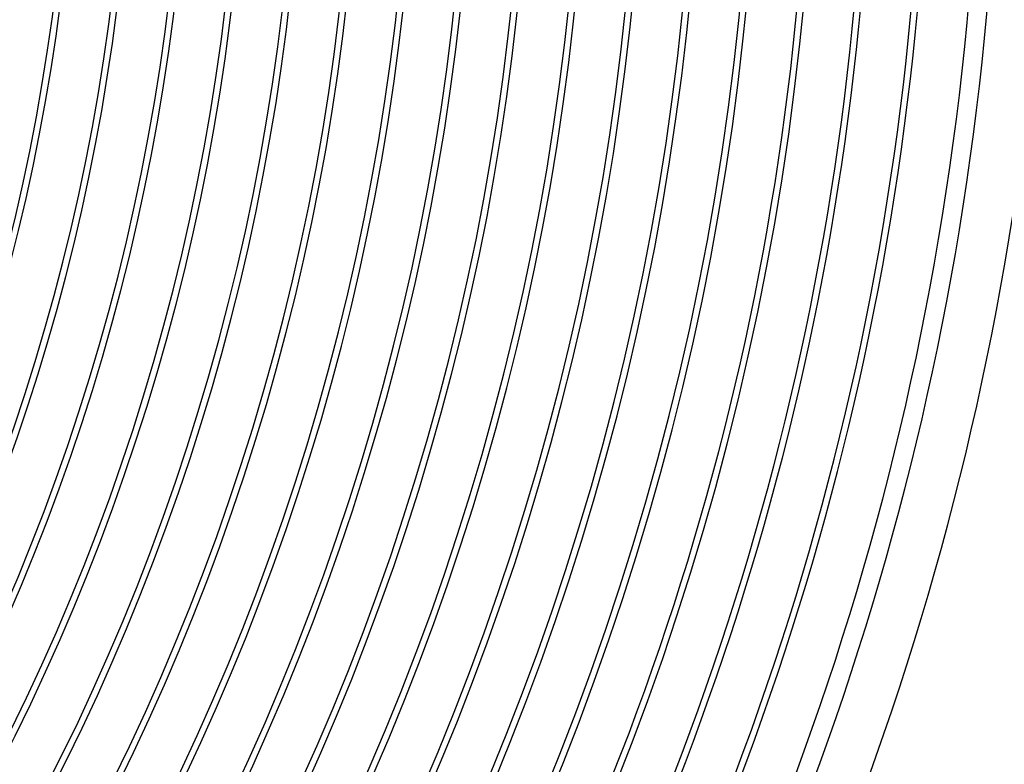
# Model space of a CAD drawing. Header units: millimetres. Extents: x -280 to 280, y -247 to 247.
# Tile 75 of 85: x 158 to 236, y -81 to -22. Entities that reach past the tile are written whole.
import ezdxf

# ---------------------------------------------------------------- set-up
doc = ezdxf.new("R2010")
doc.units = ezdxf.units.MM
doc.layers.add('THICK', color=7, linetype='Continuous')

msp = doc.modelspace()

# ---------------------------------------------------------------- linework, layer by layer
at = {"layer": 'THICK'}
for radius, start, end in [(225.5, 179.99998, 0), (221, 179.99998, 0), (216.5, 179.99998, 0), (212, 179.99998, 0), (207.5, 179.99998, 0), (203, 179.99998, 0), (198.5, 179.99998, 0), (194, 179.99998, 0), (189.5, 179.99998, 0), (185, 179.99998, 0), (180.5, 179.99998, 0), (176, 179.99998, 0), (171.5, 179.99998, 0), (167, 179.99998, 0), (162.5, 179.99998, 0), (230, 300.065, 359.93503), (234.5, 300.15897, 359.841), (163, 300.70305, 359.29698), (167.5, 300.68414, 359.31583), (172, 300.66627, 359.33376), (176.5, 300.64925, 359.35072), (181, 300.63309, 359.36688), (185.5, 300.61774, 359.38224), (190, 300.60313, 359.39685), (194.5, 300.58915, 359.41083), (199, 300.57585, 359.42418), (203.5, 300.56313, 359.4369), (208, 300.55093, 359.44904), (212.5, 300.53924, 359.46073), (217, 300.52807, 359.4719), (221.5, 300.51736, 359.48268), (226, 300.50704, 359.49293), (230.5, 300.49713, 359.50284), (236, 300.48556, 359.51442), (240, 300.47668, 359.52336)]:
    msp.add_arc((0, 0), radius, start, end, dxfattribs=at)

doc.saveas('drawing.dxf')
